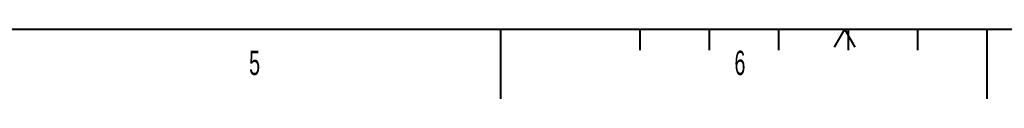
# Model space of a CAD drawing. Header units: millimetres. Extents: x 0 to 8410, y 0 to 5940.
# Tile 74 of 256: x 2812 to 4230, y 0 to 100. Entities that reach past the tile are written whole.
import ezdxf

# ---------------------------------------------------------------- set-up
doc = ezdxf.new("R2010")
doc.units = ezdxf.units.MM
doc.header["$LTSCALE"] = 10
doc.linetypes.add('CENTERX2', pattern=[20.32, 12.7, -2.54, 2.54, -2.54])
doc.styles.add('SLDTEXTSTYLE0', font='TXT', dxfattribs={"width": 0.605})

msp = doc.modelspace()

# ---------------------------------------------------------------- linework, layer by layer
at = {"color": 7, "linetype": 'Continuous', "lineweight": 40}
for p, q in [((200, 100), (8310, 100)), ((3505, 0), (3505, 100)), ((3705, 100), (3705, 70)), ((3805, 100), (3805, 70)), ((3905, 100), (3905, 70)), ((4000, 100), (3985, 74.019238)), ((4000, 100), (4015, 74.019238)), ((4005, 100), (4005, 70)), ((4105, 100), (4105, 70)), ((4205, 100), (4205, 0))]:
    msp.add_line(p, q, dxfattribs=at)
at = {"color": 7, "linetype": 'CENTERX2', "lineweight": 30}
msp.add_line((4205, 100), (4205, 0), dxfattribs=at)

# ---------------------------------------------------------------- texts
at = {"color": 7, "linetype": 'Continuous', "lineweight": 0, "char_height": 35, "attachment_point": 1, "style": 'SLDTEXTSTYLE0'}
for s, insert in [('5', (3142.62837, 69.146546)), ('6', (3841.458433, 69.17666))]:
    msp.add_mtext(s, dxfattribs=dict(at, insert=insert))

doc.saveas('drawing.dxf')
